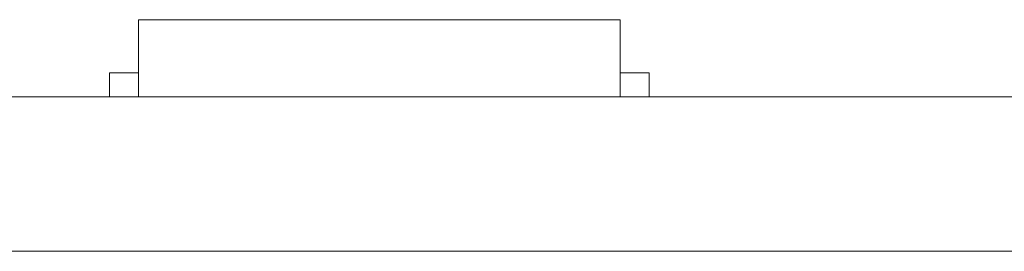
# Model space of a CAD drawing. Header units: inches. Extents: x -35 to 647, y 178 to 608.
# Tile 59 of 234: x 98.44 to 108.66, y 447.68 to 450.08. Entities that reach past the tile are written whole.
import ezdxf

# ---------------------------------------------------------------- set-up
doc = ezdxf.new("R2010")
doc.units = ezdxf.units.IN
doc.header["$MEASUREMENT"] = 0
doc.layers.add('1', color=7, linetype='Continuous')

# ---------------------------------------------------------------- blocks, each defined once
blk = doc.blocks.new('block 1850')
at = {"layer": '1', "color": 155, "lineweight": 18, "true_color": 0x4c7299}
blk.add_lwpolyline([(99.676, 450.082), (104.676, 450.082)], dxfattribs=at)
blk = doc.blocks.new('block 1851')
at = {"layer": '1', "color": 155, "lineweight": 18, "true_color": 0x4c7299}
blk.add_lwpolyline([(99.376, 449.532), (99.676, 449.532)], dxfattribs=at)
blk = doc.blocks.new('block 1852')
at = {"layer": '1', "color": 155, "lineweight": 18, "true_color": 0x4c7299}
blk.add_lwpolyline([(104.976, 449.532), (104.676, 449.532)], dxfattribs=at)
blk = doc.blocks.new('block 2077')
at = {"layer": '1', "color": 155, "lineweight": 18, "true_color": 0x4c7299}
blk.add_lwpolyline([(99.676, 450.082), (99.676, 449.282)], dxfattribs=at)
blk = doc.blocks.new('block 2078')
at = {"layer": '1', "color": 155, "lineweight": 18, "true_color": 0x4c7299}
blk.add_lwpolyline([(104.676, 450.082), (104.676, 449.282)], dxfattribs=at)
blk = doc.blocks.new('block 2079')
at = {"layer": '1', "color": 155, "lineweight": 18, "true_color": 0x4c7299}
blk.add_lwpolyline([(99.376, 449.532), (99.376, 449.282)], dxfattribs=at)
blk = doc.blocks.new('block 2080')
at = {"layer": '1', "color": 155, "lineweight": 18, "true_color": 0x4c7299}
blk.add_lwpolyline([(104.976, 449.532), (104.976, 449.282)], dxfattribs=at)
blk = doc.blocks.new('block 2311')
at = {"layer": '1', "color": 18, "lineweight": 13, "true_color": 0x4c0000}
blk.add_lwpolyline([(155.726, 449.282), (24.162, 449.282)], dxfattribs=at)
blk = doc.blocks.new('block 2328')
at = {"layer": '1', "color": 18, "lineweight": 13, "true_color": 0x4c0000}
blk.add_lwpolyline([(104.795, 449.282), (101.735, 449.282)], dxfattribs=at)
blk = doc.blocks.new('block 2341')
at = {"layer": '1', "color": 18, "lineweight": 13, "true_color": 0x4c0000}
blk.add_lwpolyline([(104.795, 449.282), (101.735, 449.282)], dxfattribs=at)
blk = doc.blocks.new('block 2355')
at = {"layer": '1', "color": 18, "lineweight": 13, "true_color": 0x4c0000}
blk.add_lwpolyline([(155.726, 449.282), (24.162, 449.282)], dxfattribs=at)
blk = doc.blocks.new('block 2433')
at = {"layer": '1', "color": 18, "lineweight": 13, "true_color": 0x4c0000}
blk.add_lwpolyline([(12.823, 449.282), (144.387, 449.282)], dxfattribs=at)
blk = doc.blocks.new('block 2458')
at = {"layer": '1', "color": 18, "lineweight": 13, "true_color": 0x4c0000}
blk.add_lwpolyline([(104.795, 449.282), (101.735, 449.282)], dxfattribs=at)
blk = doc.blocks.new('block 2459')
at = {"layer": '1', "color": 18, "lineweight": 13, "true_color": 0x4c0000}
blk.add_lwpolyline([(98.735, 449.282), (99.135, 449.282)], dxfattribs=at)
blk = doc.blocks.new('block 2483')
at = {"layer": '1', "color": 18, "lineweight": 13, "true_color": 0x4c0000}
blk.add_lwpolyline([(104.795, 449.282), (101.735, 449.282)], dxfattribs=at)
blk = doc.blocks.new('block 2495')
at = {"layer": '1', "color": 18, "lineweight": 13, "true_color": 0x4c0000}
blk.add_lwpolyline([(98.735, 449.282), (99.135, 449.282)], dxfattribs=at)
blk = doc.blocks.new('block 2497')
at = {"layer": '1', "color": 18, "lineweight": 13, "true_color": 0x4c0000}
blk.add_lwpolyline([(12.823, 449.282), (144.387, 449.282)], dxfattribs=at)
blk = doc.blocks.new('block 6353')
at = {"layer": '1', "color": 155, "lineweight": 18, "true_color": 0x4c7299}
blk.add_lwpolyline([(155.726, 449.282), (24.162, 449.282)], dxfattribs=at)
blk = doc.blocks.new('block 6373')
at = {"layer": '1', "color": 155, "lineweight": 18, "true_color": 0x4c7299}
blk.add_lwpolyline([(155.726, 447.682), (24.162, 447.682)], dxfattribs=at)
blk = doc.blocks.new('block 6374')
at = {"layer": '1', "color": 18, "lineweight": 13, "true_color": 0x4c0000}
for points in [[(8.323, 449.282), (-10.379, 449.282), (-11.548, 449.282), (-11.555, 449.282), (6.676, 449.282), (9.749, 449.282), (12.044, 449.282), (12.877, 449.282), (22.228, 449.282), (97.038, 449.282), (134.442, 449.282), (143.793, 449.282), (149.995, 449.282), (168.697, 449.282)], [(369.772, 449.282), (294.963, 449.282), (285.611, 449.282), (279.408, 449.282), (260.705, 449.282), (223.301, 449.282), (185.896, 449.282), (167.194, 449.282), (162.518, 449.282), (160.226, 449.282), (159.368, 449.282), (151.642, 449.282), (76.832, 449.282), (39.428, 449.282), (30.076, 449.282), (25.401, 449.282), (22.325, 449.282), (20.143, 449.282), (19.2, 449.282), (14.524, 449.282), (11.449, 449.282), (9.145, 449.282), (8.323, 449.282)]]:
    blk.add_lwpolyline(points, dxfattribs=at)
blk = doc.blocks.new('block 6377')
at = {"layer": '1', "color": 18, "lineweight": 13, "true_color": 0x4c0000}
for points in [[(8.323, 449.282), (-10.379, 449.282), (-11.548, 449.282), (-11.555, 449.282), (6.676, 449.282), (9.749, 449.282), (12.044, 449.282), (12.877, 449.282), (22.228, 449.282), (97.038, 449.282), (134.442, 449.282), (143.793, 449.282), (149.995, 449.282), (168.697, 449.282)], [(369.772, 449.282), (294.963, 449.282), (285.611, 449.282), (279.408, 449.282), (260.705, 449.282), (223.301, 449.282), (185.896, 449.282), (167.194, 449.282), (162.518, 449.282), (160.226, 449.282), (159.368, 449.282), (151.642, 449.282), (76.832, 449.282), (39.428, 449.282), (30.076, 449.282), (25.401, 449.282), (22.325, 449.282), (20.143, 449.282), (19.2, 449.282), (14.524, 449.282), (11.449, 449.282), (9.145, 449.282), (8.323, 449.282)]]:
    blk.add_lwpolyline(points, dxfattribs=at)
blk = doc.blocks.new('block 6490')
at = {"layer": '1', "color": 18, "lineweight": 13, "true_color": 0x4c0000}
blk.add_open_spline([(105.095, 449.282), (104.919, 449.282), (104.742, 449.282), (104.565, 449.282), (104.529, 449.282), (104.494, 449.282), (104.458, 449.282), (103.55, 449.282), (102.643, 449.282), (101.735, 449.282), (101.638, 449.282), (101.542, 449.282), (101.445, 449.282), (101.542, 449.282), (101.638, 449.282), (101.735, 449.282), (102.643, 449.282), (103.55, 449.282), (104.458, 449.282), (104.494, 449.282), (104.529, 449.282), (104.565, 449.282), (104.742, 449.282), (104.919, 449.282), (105.095, 449.282), (104.895, 449.282), (104.695, 449.282), (104.495, 449.282), (104.695, 449.282), (104.895, 449.282), (105.095, 449.282)], degree=3, knots=[0, 0, 0, 0, 1, 1, 1, 2, 2, 2, 3, 3, 3, 4, 4, 4, 5, 5, 5, 6, 6, 6, 7, 7, 7, 8, 8, 8, 9, 9, 9, 10, 10, 10, 10], dxfattribs=at)
blk = doc.blocks.new('block 6491')
at = {"layer": '1', "color": 18, "lineweight": 13, "true_color": 0x4c0000}
blk.add_open_spline([(105.095, 449.282), (104.919, 449.282), (104.742, 449.282), (104.565, 449.282), (104.529, 449.282), (104.494, 449.282), (104.458, 449.282), (103.55, 449.282), (102.643, 449.282), (101.735, 449.282), (101.638, 449.282), (101.542, 449.282), (101.445, 449.282), (101.542, 449.282), (101.638, 449.282), (101.735, 449.282), (102.643, 449.282), (103.55, 449.282), (104.458, 449.282), (104.494, 449.282), (104.529, 449.282), (104.565, 449.282), (104.742, 449.282), (104.919, 449.282), (105.095, 449.282), (104.895, 449.282), (104.695, 449.282), (104.495, 449.282), (104.695, 449.282), (104.895, 449.282), (105.095, 449.282)], degree=3, knots=[0, 0, 0, 0, 1, 1, 1, 2, 2, 2, 3, 3, 3, 4, 4, 4, 5, 5, 5, 6, 6, 6, 7, 7, 7, 8, 8, 8, 9, 9, 9, 10, 10, 10, 10], dxfattribs=at)
blk = doc.blocks.new('block 6492')
at = {"layer": '1', "color": 18, "lineweight": 13, "true_color": 0x4c0000}
blk.add_open_spline([(100.656, 449.282), (100.752, 449.282), (100.849, 449.282), (100.945, 449.282), (100.849, 449.282), (100.752, 449.282), (100.656, 449.282), (100.415, 449.282), (100.174, 449.282), (99.933, 449.282), (99.897, 449.282), (99.861, 449.282), (99.826, 449.282), (99.649, 449.282), (99.472, 449.282), (99.295, 449.282), (99.495, 449.282), (99.695, 449.282), (99.895, 449.282), (99.695, 449.282), (99.495, 449.282), (99.295, 449.282), (99.472, 449.282), (99.649, 449.282), (99.826, 449.282), (99.861, 449.282), (99.897, 449.282), (99.933, 449.282), (100.174, 449.282), (100.415, 449.282), (100.656, 449.282)], degree=3, knots=[0, 0, 0, 0, 1, 1, 1, 2, 2, 2, 3, 3, 3, 4, 4, 4, 5, 5, 5, 6, 6, 6, 7, 7, 7, 8, 8, 8, 9, 9, 9, 10, 10, 10, 10], dxfattribs=at)
blk = doc.blocks.new('block 6493')
at = {"layer": '1', "color": 18, "lineweight": 13, "true_color": 0x4c0000}
blk.add_open_spline([(100.656, 449.282), (100.752, 449.282), (100.849, 449.282), (100.945, 449.282), (100.849, 449.282), (100.752, 449.282), (100.656, 449.282), (100.415, 449.282), (100.174, 449.282), (99.933, 449.282), (99.897, 449.282), (99.861, 449.282), (99.826, 449.282), (99.649, 449.282), (99.472, 449.282), (99.295, 449.282), (99.495, 449.282), (99.695, 449.282), (99.895, 449.282), (99.695, 449.282), (99.495, 449.282), (99.295, 449.282), (99.472, 449.282), (99.649, 449.282), (99.826, 449.282), (99.861, 449.282), (99.897, 449.282), (99.933, 449.282), (100.174, 449.282), (100.415, 449.282), (100.656, 449.282)], degree=3, knots=[0, 0, 0, 0, 1, 1, 1, 2, 2, 2, 3, 3, 3, 4, 4, 4, 5, 5, 5, 6, 6, 6, 7, 7, 7, 8, 8, 8, 9, 9, 9, 10, 10, 10, 10], dxfattribs=at)
blk = doc.blocks.new('block 6543')
at = {"layer": '1', "color": 18, "lineweight": 13, "true_color": 0x4c0000}
blk.add_open_spline([(100.656, 449.282), (100.752, 449.282), (100.849, 449.282), (100.945, 449.282), (100.849, 449.282), (100.752, 449.282), (100.656, 449.282), (100.415, 449.282), (100.174, 449.282), (99.933, 449.282), (99.897, 449.282), (99.861, 449.282), (99.826, 449.282), (99.649, 449.282), (99.472, 449.282), (99.295, 449.282), (99.495, 449.282), (99.695, 449.282), (99.895, 449.282), (99.695, 449.282), (99.495, 449.282), (99.295, 449.282), (99.472, 449.282), (99.649, 449.282), (99.826, 449.282), (99.861, 449.282), (99.897, 449.282), (99.933, 449.282), (100.174, 449.282), (100.415, 449.282), (100.656, 449.282)], degree=3, knots=[0, 0, 0, 0, 1, 1, 1, 2, 2, 2, 3, 3, 3, 4, 4, 4, 5, 5, 5, 6, 6, 6, 7, 7, 7, 8, 8, 8, 9, 9, 9, 10, 10, 10, 10], dxfattribs=at)
blk = doc.blocks.new('block 6545')
at = {"layer": '1', "color": 18, "lineweight": 13, "true_color": 0x4c0000}
blk.add_open_spline([(105.095, 449.282), (104.919, 449.282), (104.742, 449.282), (104.565, 449.282), (104.529, 449.282), (104.494, 449.282), (104.458, 449.282), (103.55, 449.282), (102.643, 449.282), (101.735, 449.282), (101.638, 449.282), (101.542, 449.282), (101.445, 449.282), (101.542, 449.282), (101.638, 449.282), (101.735, 449.282), (102.643, 449.282), (103.55, 449.282), (104.458, 449.282), (104.494, 449.282), (104.529, 449.282), (104.565, 449.282), (104.742, 449.282), (104.919, 449.282), (105.095, 449.282), (104.895, 449.282), (104.695, 449.282), (104.495, 449.282), (104.695, 449.282), (104.895, 449.282), (105.095, 449.282)], degree=3, knots=[0, 0, 0, 0, 1, 1, 1, 2, 2, 2, 3, 3, 3, 4, 4, 4, 5, 5, 5, 6, 6, 6, 7, 7, 7, 8, 8, 8, 9, 9, 9, 10, 10, 10, 10], dxfattribs=at)
blk = doc.blocks.new('block 6566')
at = {"layer": '1', "color": 18, "lineweight": 13, "true_color": 0x4c0000}
blk.add_open_spline([(105.095, 449.282), (104.919, 449.282), (104.742, 449.282), (104.565, 449.282), (104.529, 449.282), (104.494, 449.282), (104.458, 449.282), (103.55, 449.282), (102.643, 449.282), (101.735, 449.282), (101.638, 449.282), (101.542, 449.282), (101.445, 449.282), (101.542, 449.282), (101.638, 449.282), (101.735, 449.282), (102.643, 449.282), (103.55, 449.282), (104.458, 449.282), (104.494, 449.282), (104.529, 449.282), (104.565, 449.282), (104.742, 449.282), (104.919, 449.282), (105.095, 449.282), (104.895, 449.282), (104.695, 449.282), (104.495, 449.282), (104.695, 449.282), (104.895, 449.282), (105.095, 449.282)], degree=3, knots=[0, 0, 0, 0, 1, 1, 1, 2, 2, 2, 3, 3, 3, 4, 4, 4, 5, 5, 5, 6, 6, 6, 7, 7, 7, 8, 8, 8, 9, 9, 9, 10, 10, 10, 10], dxfattribs=at)
blk = doc.blocks.new('block 6584')
at = {"layer": '1', "color": 18, "lineweight": 13, "true_color": 0x4c0000}
blk.add_open_spline([(100.656, 449.282), (100.752, 449.282), (100.849, 449.282), (100.945, 449.282), (100.849, 449.282), (100.752, 449.282), (100.656, 449.282), (100.415, 449.282), (100.174, 449.282), (99.933, 449.282), (99.897, 449.282), (99.861, 449.282), (99.826, 449.282), (99.649, 449.282), (99.472, 449.282), (99.295, 449.282), (99.495, 449.282), (99.695, 449.282), (99.895, 449.282), (99.695, 449.282), (99.495, 449.282), (99.295, 449.282), (99.472, 449.282), (99.649, 449.282), (99.826, 449.282), (99.861, 449.282), (99.897, 449.282), (99.933, 449.282), (100.174, 449.282), (100.415, 449.282), (100.656, 449.282)], degree=3, knots=[0, 0, 0, 0, 1, 1, 1, 2, 2, 2, 3, 3, 3, 4, 4, 4, 5, 5, 5, 6, 6, 6, 7, 7, 7, 8, 8, 8, 9, 9, 9, 10, 10, 10, 10], dxfattribs=at)
blk = doc.blocks.new('block 6760')
at = {"layer": '1', "color": 18, "lineweight": 13, "true_color": 0x4c0000}
blk.add_open_spline([(101.945, 449.282), (101.95, 449.282), (101.956, 449.282), (101.956, 449.282), (101.956, 449.282), (101.964, 449.282), (101.964, 449.282), (101.964, 449.282), (101.975, 449.282), (101.975, 449.282), (101.975, 449.282), (101.988, 449.282), (101.988, 449.282), (101.988, 449.282), (102.003, 449.282), (102.003, 449.282), (102.003, 449.282), (102.019, 449.282), (102.019, 449.282), (102.019, 449.282), (102.038, 449.282), (102.038, 449.282), (102.038, 449.282), (102.057, 449.282), (102.057, 449.282), (102.057, 449.282), (102.077, 449.282), (102.077, 449.282), (102.077, 449.282), (102.099, 449.282), (102.099, 449.282), (102.099, 449.282), (102.122, 449.282), (102.122, 449.282), (102.122, 449.282), (102.146, 449.282), (102.146, 449.282), (102.146, 449.282), (102.195, 449.282), (102.195, 449.282), (102.195, 449.282), (102.245, 449.282), (102.245, 449.282), (102.245, 449.282), (102.269, 449.282), (102.269, 449.282), (102.269, 449.282), (102.292, 449.282), (102.292, 449.282), (102.292, 449.282), (102.314, 449.282), (102.314, 449.282), (102.314, 449.282), (102.334, 449.282), (102.334, 449.282), (102.334, 449.282), (102.353, 449.282), (102.353, 449.282), (102.353, 449.282), (102.371, 449.282), (102.371, 449.282), (102.371, 449.282), (102.388, 449.282), (102.388, 449.282), (102.388, 449.282), (102.403, 449.282), (102.403, 449.282), (102.403, 449.282), (102.416, 449.282), (102.416, 449.282), (102.416, 449.282), (102.427, 449.282), (102.427, 449.282), (102.427, 449.282), (102.435, 449.282), (102.435, 449.282), (102.435, 449.282), (102.441, 449.282), (102.441, 449.282), (102.441, 449.282), (102.435, 449.282), (102.435, 449.282), (102.435, 449.282), (102.427, 449.282), (102.427, 449.282), (102.427, 449.282), (102.416, 449.282), (102.416, 449.282), (102.416, 449.282), (102.403, 449.282), (102.403, 449.282), (102.403, 449.282), (102.388, 449.282), (102.388, 449.282), (102.388, 449.282), (102.371, 449.282), (102.371, 449.282), (102.371, 449.282), (102.353, 449.282), (102.353, 449.282), (102.353, 449.282), (102.334, 449.282), (102.334, 449.282), (102.334, 449.282), (102.314, 449.282), (102.314, 449.282), (102.314, 449.282), (102.292, 449.282), (102.292, 449.282), (102.292, 449.282), (102.269, 449.282), (102.269, 449.282), (102.269, 449.282), (102.245, 449.282), (102.245, 449.282), (102.245, 449.282), (102.195, 449.282), (102.195, 449.282), (102.195, 449.282), (102.146, 449.282), (102.146, 449.282), (102.146, 449.282), (102.122, 449.282), (102.122, 449.282), (102.122, 449.282), (102.099, 449.282), (102.099, 449.282), (102.099, 449.282), (102.077, 449.282), (102.077, 449.282), (102.077, 449.282), (102.057, 449.282), (102.057, 449.282), (102.057, 449.282), (102.038, 449.282), (102.038, 449.282), (102.038, 449.282), (102.019, 449.282), (102.019, 449.282), (102.019, 449.282), (102.003, 449.282), (102.003, 449.282), (102.003, 449.282), (101.988, 449.282), (101.988, 449.282), (101.988, 449.282), (101.975, 449.282), (101.975, 449.282), (101.975, 449.282), (101.964, 449.282), (101.964, 449.282), (101.964, 449.282), (101.956, 449.282), (101.956, 449.282), (101.956, 449.282), (101.95, 449.282), (101.95, 449.282)], degree=3, knots=[0, 0, 0, 0, 1, 1, 1, 2, 2, 2, 3, 3, 3, 4, 4, 4, 5, 5, 5, 6, 6, 6, 7, 7, 7, 8, 8, 8, 9, 9, 9, 10, 10, 10, 11, 11, 11, 12, 12, 12, 13, 13, 13, 14, 14, 14, 15, 15, 15, 16, 16, 16, 17, 17, 17, 18, 18, 18, 19, 19, 19, 20, 20, 20, 21, 21, 21, 22, 22, 22, 23, 23, 23, 24, 24, 24, 25, 25, 25, 26, 26, 26, 27, 27, 27, 28, 28, 28, 29, 29, 29, 30, 30, 30, 31, 31, 31, 32, 32, 32, 33, 33, 33, 34, 34, 34, 35, 35, 35, 36, 36, 36, 37, 37, 37, 38, 38, 38, 39, 39, 39, 40, 40, 40, 41, 41, 41, 42, 42, 42, 43, 43, 43, 44, 44, 44, 45, 45, 45, 46, 46, 46, 47, 47, 47, 48, 48, 48, 49, 49, 49, 50, 50, 50, 51, 51, 51, 52, 52, 52, 52], dxfattribs=at)
blk = doc.blocks.new('block 6784')
at = {"layer": '1', "color": 18, "lineweight": 13, "true_color": 0x4c0000}
blk.add_open_spline([(101.945, 449.282), (101.95, 449.282), (101.956, 449.282), (101.956, 449.282), (101.956, 449.282), (101.964, 449.282), (101.964, 449.282), (101.964, 449.282), (101.975, 449.282), (101.975, 449.282), (101.975, 449.282), (101.988, 449.282), (101.988, 449.282), (101.988, 449.282), (102.003, 449.282), (102.003, 449.282), (102.003, 449.282), (102.019, 449.282), (102.019, 449.282), (102.019, 449.282), (102.038, 449.282), (102.038, 449.282), (102.038, 449.282), (102.057, 449.282), (102.057, 449.282), (102.057, 449.282), (102.077, 449.282), (102.077, 449.282), (102.077, 449.282), (102.099, 449.282), (102.099, 449.282), (102.099, 449.282), (102.122, 449.282), (102.122, 449.282), (102.122, 449.282), (102.146, 449.282), (102.146, 449.282), (102.146, 449.282), (102.195, 449.282), (102.195, 449.282), (102.195, 449.282), (102.245, 449.282), (102.245, 449.282), (102.245, 449.282), (102.269, 449.282), (102.269, 449.282), (102.269, 449.282), (102.292, 449.282), (102.292, 449.282), (102.292, 449.282), (102.314, 449.282), (102.314, 449.282), (102.314, 449.282), (102.334, 449.282), (102.334, 449.282), (102.334, 449.282), (102.353, 449.282), (102.353, 449.282), (102.353, 449.282), (102.371, 449.282), (102.371, 449.282), (102.371, 449.282), (102.388, 449.282), (102.388, 449.282), (102.388, 449.282), (102.403, 449.282), (102.403, 449.282), (102.403, 449.282), (102.416, 449.282), (102.416, 449.282), (102.416, 449.282), (102.427, 449.282), (102.427, 449.282), (102.427, 449.282), (102.435, 449.282), (102.435, 449.282), (102.435, 449.282), (102.441, 449.282), (102.441, 449.282), (102.441, 449.282), (102.435, 449.282), (102.435, 449.282), (102.435, 449.282), (102.427, 449.282), (102.427, 449.282), (102.427, 449.282), (102.416, 449.282), (102.416, 449.282), (102.416, 449.282), (102.403, 449.282), (102.403, 449.282), (102.403, 449.282), (102.388, 449.282), (102.388, 449.282), (102.388, 449.282), (102.371, 449.282), (102.371, 449.282), (102.371, 449.282), (102.353, 449.282), (102.353, 449.282), (102.353, 449.282), (102.334, 449.282), (102.334, 449.282), (102.334, 449.282), (102.314, 449.282), (102.314, 449.282), (102.314, 449.282), (102.292, 449.282), (102.292, 449.282), (102.292, 449.282), (102.269, 449.282), (102.269, 449.282), (102.269, 449.282), (102.245, 449.282), (102.245, 449.282), (102.245, 449.282), (102.195, 449.282), (102.195, 449.282), (102.195, 449.282), (102.146, 449.282), (102.146, 449.282), (102.146, 449.282), (102.122, 449.282), (102.122, 449.282), (102.122, 449.282), (102.099, 449.282), (102.099, 449.282), (102.099, 449.282), (102.077, 449.282), (102.077, 449.282), (102.077, 449.282), (102.057, 449.282), (102.057, 449.282), (102.057, 449.282), (102.038, 449.282), (102.038, 449.282), (102.038, 449.282), (102.019, 449.282), (102.019, 449.282), (102.019, 449.282), (102.003, 449.282), (102.003, 449.282), (102.003, 449.282), (101.988, 449.282), (101.988, 449.282), (101.988, 449.282), (101.975, 449.282), (101.975, 449.282), (101.975, 449.282), (101.964, 449.282), (101.964, 449.282), (101.964, 449.282), (101.956, 449.282), (101.956, 449.282), (101.956, 449.282), (101.95, 449.282), (101.95, 449.282)], degree=3, knots=[0, 0, 0, 0, 1, 1, 1, 2, 2, 2, 3, 3, 3, 4, 4, 4, 5, 5, 5, 6, 6, 6, 7, 7, 7, 8, 8, 8, 9, 9, 9, 10, 10, 10, 11, 11, 11, 12, 12, 12, 13, 13, 13, 14, 14, 14, 15, 15, 15, 16, 16, 16, 17, 17, 17, 18, 18, 18, 19, 19, 19, 20, 20, 20, 21, 21, 21, 22, 22, 22, 23, 23, 23, 24, 24, 24, 25, 25, 25, 26, 26, 26, 27, 27, 27, 28, 28, 28, 29, 29, 29, 30, 30, 30, 31, 31, 31, 32, 32, 32, 33, 33, 33, 34, 34, 34, 35, 35, 35, 36, 36, 36, 37, 37, 37, 38, 38, 38, 39, 39, 39, 40, 40, 40, 41, 41, 41, 42, 42, 42, 43, 43, 43, 44, 44, 44, 45, 45, 45, 46, 46, 46, 47, 47, 47, 48, 48, 48, 49, 49, 49, 50, 50, 50, 51, 51, 51, 52, 52, 52, 52], dxfattribs=at)
blk = doc.blocks.new('block 6912')
at = {"layer": '1', "color": 18, "lineweight": 13, "true_color": 0x4c0000}
blk.add_open_spline([(101.945, 449.282), (101.95, 449.282), (101.956, 449.282), (101.956, 449.282), (101.956, 449.282), (101.964, 449.282), (101.964, 449.282), (101.964, 449.282), (101.975, 449.282), (101.975, 449.282), (101.975, 449.282), (101.988, 449.282), (101.988, 449.282), (101.988, 449.282), (102.003, 449.282), (102.003, 449.282), (102.003, 449.282), (102.019, 449.282), (102.019, 449.282), (102.019, 449.282), (102.038, 449.282), (102.038, 449.282), (102.038, 449.282), (102.057, 449.282), (102.057, 449.282), (102.057, 449.282), (102.077, 449.282), (102.077, 449.282), (102.077, 449.282), (102.099, 449.282), (102.099, 449.282), (102.099, 449.282), (102.122, 449.282), (102.122, 449.282), (102.122, 449.282), (102.146, 449.282), (102.146, 449.282), (102.146, 449.282), (102.195, 449.282), (102.195, 449.282), (102.195, 449.282), (102.245, 449.282), (102.245, 449.282), (102.245, 449.282), (102.269, 449.282), (102.269, 449.282), (102.269, 449.282), (102.292, 449.282), (102.292, 449.282), (102.292, 449.282), (102.314, 449.282), (102.314, 449.282), (102.314, 449.282), (102.334, 449.282), (102.334, 449.282), (102.334, 449.282), (102.353, 449.282), (102.353, 449.282), (102.353, 449.282), (102.371, 449.282), (102.371, 449.282), (102.371, 449.282), (102.388, 449.282), (102.388, 449.282), (102.388, 449.282), (102.403, 449.282), (102.403, 449.282), (102.403, 449.282), (102.416, 449.282), (102.416, 449.282), (102.416, 449.282), (102.427, 449.282), (102.427, 449.282), (102.427, 449.282), (102.435, 449.282), (102.435, 449.282), (102.435, 449.282), (102.441, 449.282), (102.441, 449.282), (102.441, 449.282), (102.435, 449.282), (102.435, 449.282), (102.435, 449.282), (102.427, 449.282), (102.427, 449.282), (102.427, 449.282), (102.416, 449.282), (102.416, 449.282), (102.416, 449.282), (102.403, 449.282), (102.403, 449.282), (102.403, 449.282), (102.388, 449.282), (102.388, 449.282), (102.388, 449.282), (102.371, 449.282), (102.371, 449.282), (102.371, 449.282), (102.353, 449.282), (102.353, 449.282), (102.353, 449.282), (102.334, 449.282), (102.334, 449.282), (102.334, 449.282), (102.314, 449.282), (102.314, 449.282), (102.314, 449.282), (102.292, 449.282), (102.292, 449.282), (102.292, 449.282), (102.269, 449.282), (102.269, 449.282), (102.269, 449.282), (102.245, 449.282), (102.245, 449.282), (102.245, 449.282), (102.195, 449.282), (102.195, 449.282), (102.195, 449.282), (102.146, 449.282), (102.146, 449.282), (102.146, 449.282), (102.122, 449.282), (102.122, 449.282), (102.122, 449.282), (102.099, 449.282), (102.099, 449.282), (102.099, 449.282), (102.077, 449.282), (102.077, 449.282), (102.077, 449.282), (102.057, 449.282), (102.057, 449.282), (102.057, 449.282), (102.038, 449.282), (102.038, 449.282), (102.038, 449.282), (102.019, 449.282), (102.019, 449.282), (102.019, 449.282), (102.003, 449.282), (102.003, 449.282), (102.003, 449.282), (101.988, 449.282), (101.988, 449.282), (101.988, 449.282), (101.975, 449.282), (101.975, 449.282), (101.975, 449.282), (101.964, 449.282), (101.964, 449.282), (101.964, 449.282), (101.956, 449.282), (101.956, 449.282), (101.956, 449.282), (101.95, 449.282), (101.95, 449.282)], degree=3, knots=[0, 0, 0, 0, 1, 1, 1, 2, 2, 2, 3, 3, 3, 4, 4, 4, 5, 5, 5, 6, 6, 6, 7, 7, 7, 8, 8, 8, 9, 9, 9, 10, 10, 10, 11, 11, 11, 12, 12, 12, 13, 13, 13, 14, 14, 14, 15, 15, 15, 16, 16, 16, 17, 17, 17, 18, 18, 18, 19, 19, 19, 20, 20, 20, 21, 21, 21, 22, 22, 22, 23, 23, 23, 24, 24, 24, 25, 25, 25, 26, 26, 26, 27, 27, 27, 28, 28, 28, 29, 29, 29, 30, 30, 30, 31, 31, 31, 32, 32, 32, 33, 33, 33, 34, 34, 34, 35, 35, 35, 36, 36, 36, 37, 37, 37, 38, 38, 38, 39, 39, 39, 40, 40, 40, 41, 41, 41, 42, 42, 42, 43, 43, 43, 44, 44, 44, 45, 45, 45, 46, 46, 46, 47, 47, 47, 48, 48, 48, 49, 49, 49, 50, 50, 50, 51, 51, 51, 52, 52, 52, 52], dxfattribs=at)
blk = doc.blocks.new('block 6938')
at = {"layer": '1', "color": 18, "lineweight": 13, "true_color": 0x4c0000}
blk.add_open_spline([(101.945, 449.282), (101.95, 449.282), (101.956, 449.282), (101.956, 449.282), (101.956, 449.282), (101.964, 449.282), (101.964, 449.282), (101.964, 449.282), (101.975, 449.282), (101.975, 449.282), (101.975, 449.282), (101.988, 449.282), (101.988, 449.282), (101.988, 449.282), (102.003, 449.282), (102.003, 449.282), (102.003, 449.282), (102.019, 449.282), (102.019, 449.282), (102.019, 449.282), (102.038, 449.282), (102.038, 449.282), (102.038, 449.282), (102.057, 449.282), (102.057, 449.282), (102.057, 449.282), (102.077, 449.282), (102.077, 449.282), (102.077, 449.282), (102.099, 449.282), (102.099, 449.282), (102.099, 449.282), (102.122, 449.282), (102.122, 449.282), (102.122, 449.282), (102.146, 449.282), (102.146, 449.282), (102.146, 449.282), (102.195, 449.282), (102.195, 449.282), (102.195, 449.282), (102.245, 449.282), (102.245, 449.282), (102.245, 449.282), (102.269, 449.282), (102.269, 449.282), (102.269, 449.282), (102.292, 449.282), (102.292, 449.282), (102.292, 449.282), (102.314, 449.282), (102.314, 449.282), (102.314, 449.282), (102.334, 449.282), (102.334, 449.282), (102.334, 449.282), (102.353, 449.282), (102.353, 449.282), (102.353, 449.282), (102.371, 449.282), (102.371, 449.282), (102.371, 449.282), (102.388, 449.282), (102.388, 449.282), (102.388, 449.282), (102.403, 449.282), (102.403, 449.282), (102.403, 449.282), (102.416, 449.282), (102.416, 449.282), (102.416, 449.282), (102.427, 449.282), (102.427, 449.282), (102.427, 449.282), (102.435, 449.282), (102.435, 449.282), (102.435, 449.282), (102.441, 449.282), (102.441, 449.282), (102.441, 449.282), (102.435, 449.282), (102.435, 449.282), (102.435, 449.282), (102.427, 449.282), (102.427, 449.282), (102.427, 449.282), (102.416, 449.282), (102.416, 449.282), (102.416, 449.282), (102.403, 449.282), (102.403, 449.282), (102.403, 449.282), (102.388, 449.282), (102.388, 449.282), (102.388, 449.282), (102.371, 449.282), (102.371, 449.282), (102.371, 449.282), (102.353, 449.282), (102.353, 449.282), (102.353, 449.282), (102.334, 449.282), (102.334, 449.282), (102.334, 449.282), (102.314, 449.282), (102.314, 449.282), (102.314, 449.282), (102.292, 449.282), (102.292, 449.282), (102.292, 449.282), (102.269, 449.282), (102.269, 449.282), (102.269, 449.282), (102.245, 449.282), (102.245, 449.282), (102.245, 449.282), (102.195, 449.282), (102.195, 449.282), (102.195, 449.282), (102.146, 449.282), (102.146, 449.282), (102.146, 449.282), (102.122, 449.282), (102.122, 449.282), (102.122, 449.282), (102.099, 449.282), (102.099, 449.282), (102.099, 449.282), (102.077, 449.282), (102.077, 449.282), (102.077, 449.282), (102.057, 449.282), (102.057, 449.282), (102.057, 449.282), (102.038, 449.282), (102.038, 449.282), (102.038, 449.282), (102.019, 449.282), (102.019, 449.282), (102.019, 449.282), (102.003, 449.282), (102.003, 449.282), (102.003, 449.282), (101.988, 449.282), (101.988, 449.282), (101.988, 449.282), (101.975, 449.282), (101.975, 449.282), (101.975, 449.282), (101.964, 449.282), (101.964, 449.282), (101.964, 449.282), (101.956, 449.282), (101.956, 449.282), (101.956, 449.282), (101.95, 449.282), (101.95, 449.282)], degree=3, knots=[0, 0, 0, 0, 1, 1, 1, 2, 2, 2, 3, 3, 3, 4, 4, 4, 5, 5, 5, 6, 6, 6, 7, 7, 7, 8, 8, 8, 9, 9, 9, 10, 10, 10, 11, 11, 11, 12, 12, 12, 13, 13, 13, 14, 14, 14, 15, 15, 15, 16, 16, 16, 17, 17, 17, 18, 18, 18, 19, 19, 19, 20, 20, 20, 21, 21, 21, 22, 22, 22, 23, 23, 23, 24, 24, 24, 25, 25, 25, 26, 26, 26, 27, 27, 27, 28, 28, 28, 29, 29, 29, 30, 30, 30, 31, 31, 31, 32, 32, 32, 33, 33, 33, 34, 34, 34, 35, 35, 35, 36, 36, 36, 37, 37, 37, 38, 38, 38, 39, 39, 39, 40, 40, 40, 41, 41, 41, 42, 42, 42, 43, 43, 43, 44, 44, 44, 45, 45, 45, 46, 46, 46, 47, 47, 47, 48, 48, 48, 49, 49, 49, 50, 50, 50, 51, 51, 51, 52, 52, 52, 52], dxfattribs=at)

msp = doc.modelspace()

# ---------------------------------------------------------------- block references
at = {"layer": '1'}
for name in ['block 1850', 'block 2077', 'block 2078', 'block 1851', 'block 2079', 'block 1852', 'block 2080', 'block 6374', 'block 6377', 'block 2433', 'block 2497', 'block 2311', 'block 2355', 'block 6353', 'block 2459', 'block 2495', 'block 6492', 'block 6493', 'block 6543', 'block 6584', 'block 6490', 'block 6491', 'block 6545', 'block 6566', 'block 2328', 'block 2341', 'block 2458', 'block 2483', 'block 6760', 'block 6784', 'block 6912', 'block 6938', 'block 6373']:
    msp.add_blockref(name, (0, 0), dxfattribs=at)

doc.saveas('drawing.dxf')
